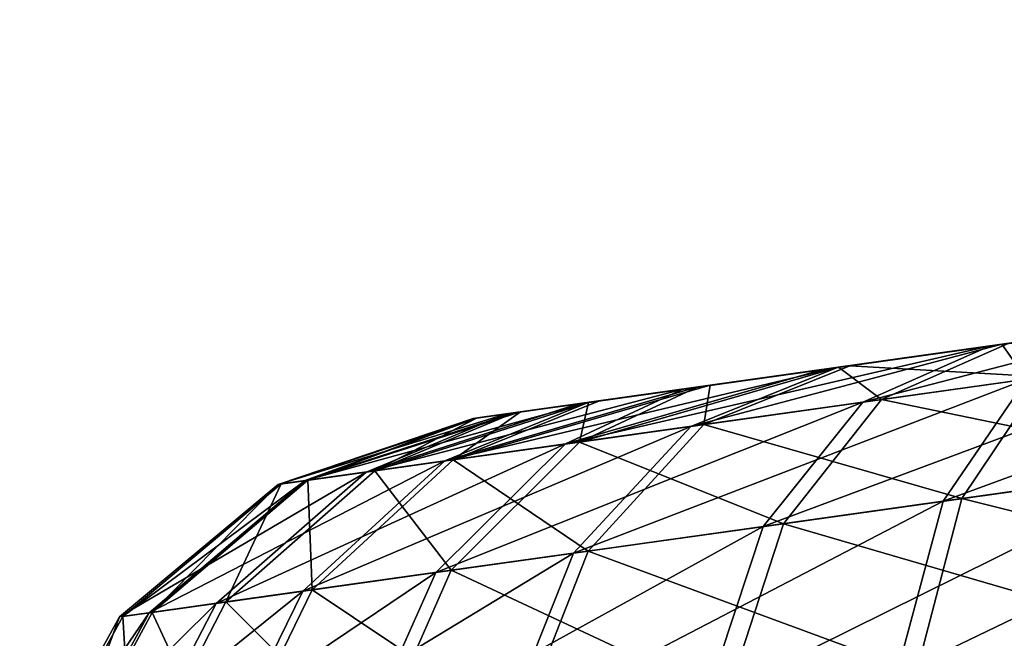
# Model space of a CAD drawing. Header units: metres. Extents: x -241 to 22, y -221 to 108.
# Tile 48 of 256: x -230.225 to -229.699, y -178.238 to -177.907. Entities that reach past the tile are written whole.
import ezdxf

# ---------------------------------------------------------------- set-up
doc = ezdxf.new("R2010")
doc.units = ezdxf.units.M
doc.layers.add('solid_DOMO_E_SIDE_LEVER_PUL_SW0001', color=7, linetype='CONTINUOUS')

msp = doc.modelspace()

# ---------------------------------------------------------------- linework, layer by layer
at = {"layer": 'solid_DOMO_E_SIDE_LEVER_PUL_SW0001'}
for points in [[(-229.706329, -178.081482, -13.542987), (-228.5383, -177.917328, -12.39628), (-228.464249, -177.906921, -12.502506)], [(-229.706329, -178.081482, -13.542987), (-228.464249, -177.906921, -12.502506), (-229.602646, -178.06691, -13.621096)], [(-229.796448, -178.094147, -13.449271), (-228.627594, -177.929871, -12.303511), (-228.5383, -177.917328, -12.39628)], [(-229.796448, -178.094147, -13.449271), (-228.5383, -177.917328, -12.39628), (-229.706329, -178.081482, -13.542987)], [(-229.870544, -178.104568, -13.342862), (-228.730103, -177.944275, -12.225901), (-228.627594, -177.929871, -12.303511)], [(-229.870544, -178.104568, -13.342862), (-228.627594, -177.929871, -12.303511), (-229.796448, -178.094147, -13.449271)], [(-229.927185, -178.112518, -13.226054), (-228.843872, -177.960266, -12.165259), (-228.730103, -177.944275, -12.225901)], [(-229.927185, -178.112518, -13.226054), (-228.730103, -177.944275, -12.225901), (-229.870544, -178.104568, -13.342862)], [(-229.964935, -178.117828, -13.101579), (-228.965088, -177.97731, -12.12358), (-228.843872, -177.960266, -12.165259)], [(-229.964935, -178.117828, -13.101579), (-228.843872, -177.960266, -12.165259), (-229.927185, -178.112518, -13.226054)], [(-229.787308, -178.092865, 13.460008), (-228.855164, -177.961853, 12.160833), (-228.977722, -177.97908, 12.120879)], [(-229.787308, -178.092865, 13.460008), (-229.696625, -178.080124, 13.551387), (-228.855164, -177.961853, 12.160833)], [(-229.982758, -178.120331, -12.972603), (-229.091385, -177.995056, -12.101433), (-228.965088, -177.97731, -12.12358)], [(-229.982758, -178.120331, -12.972603), (-228.965088, -177.97731, -12.12358), (-229.964935, -178.117828, -13.101579)], [(-229.862976, -178.1035, 13.354939), (-228.977722, -177.97908, 12.120879), (-229.105118, -177.996994, 12.100903)], [(-229.862976, -178.1035, 13.354939), (-229.787308, -178.092865, 13.460008), (-228.977722, -177.97908, 12.120879)], [(-229.980331, -178.119995, -12.842108), (-229.091385, -177.995056, -12.101433), (-229.982758, -178.120331, -12.972603)], [(-229.980331, -178.119995, -12.842108), (-229.219986, -178.013138, -12.09962), (-229.091385, -177.995056, -12.101433)], [(-229.921112, -178.111664, 13.239726), (-229.105118, -177.996994, 12.100903), (-229.23407, -178.015106, 12.10147)], [(-229.921112, -178.111664, 13.239726), (-229.862976, -178.1035, 13.354939), (-229.105118, -177.996994, 12.100903)], [(-229.957428, -178.116776, -12.71316), (-229.219986, -178.013138, -12.09962), (-229.980331, -178.119995, -12.842108)], [(-229.957428, -178.116776, -12.71316), (-229.346695, -178.030945, -12.118073), (-229.219986, -178.013138, -12.09962)], [(-229.960831, -178.117249, 13.116643), (-229.23407, -178.015106, 12.10147), (-229.361633, -178.033035, 12.122507)], [(-229.960831, -178.117249, 13.116643), (-229.921112, -178.111664, 13.239726), (-229.23407, -178.015106, 12.10147)], [(-229.980942, -178.120071, 12.988368), (-229.361633, -178.033035, 12.122507), (-229.484756, -178.050339, 12.163801)], [(-229.980942, -178.120071, 12.988368), (-229.960831, -178.117249, 13.116643), (-229.361633, -178.033035, 12.122507)], [(-229.915115, -178.110825, -12.59094), (-229.346695, -178.030945, -12.118073), (-229.957428, -178.116776, -12.71316)], [(-229.915115, -178.110825, -12.59094), (-229.469284, -178.048172, -12.156309), (-229.346695, -178.030945, -12.118073)], [(-229.980927, -178.120071, 12.85909), (-229.980942, -178.120071, 12.988368), (-229.484756, -178.050339, 12.163801)], [(-229.980927, -178.120071, 12.85909), (-229.484756, -178.050339, 12.163801), (-229.598511, -178.06633, 12.223515)], [(-229.855988, -178.102524, -12.478828), (-229.469284, -178.048172, -12.156309), (-229.915115, -178.110825, -12.59094)], [(-229.855988, -178.102524, -12.478828), (-229.584518, -178.064362, -12.213624), (-229.469284, -178.048172, -12.156309)], [(-229.960938, -178.117264, 12.731113), (-229.980927, -178.120071, 12.85909), (-229.598511, -178.06633, 12.223515)], [(-229.960938, -178.117264, 12.731113), (-229.598511, -178.06633, 12.223515), (-229.699966, -178.080582, 12.298601)], [(-229.855988, -178.102524, -12.478828), (-229.781342, -178.092026, -12.378696), (-229.584518, -178.064362, -12.213624)], [(-229.584518, -178.064362, -12.213624), (-229.781342, -178.092026, -12.378696), (-229.688782, -178.07901, -12.287877)], [(-229.686874, -178.099274, 12.153982), (-229.699966, -178.080582, 12.298601), (-229.598511, -178.06633, 12.223515)], [(-229.774277, -178.111542, -13.62466), (-229.706329, -178.081482, -13.542987), (-229.602646, -178.06691, -13.621096)], [(-229.573639, -178.083359, -13.760145), (-229.774277, -178.111542, -13.62466), (-229.602646, -178.06691, -13.621096)], [(-229.471771, -178.069031, 12.043443), (-229.49469, -178.131256, 11.954752), (-229.731476, -178.164536, 12.076428)], [(-229.686874, -178.099274, 12.153982), (-229.471771, -178.069031, 12.043443), (-229.731476, -178.164536, 12.076428)], [(-229.921188, -178.111679, 12.607753), (-229.960938, -178.117264, 12.731113), (-229.699966, -178.080582, 12.298601)], [(-229.933334, -178.133896, -13.441357), (-229.796448, -178.094147, -13.449271), (-229.706329, -178.081482, -13.542987)], [(-229.774277, -178.111542, -13.62466), (-229.933334, -178.133896, -13.441357), (-229.706329, -178.081482, -13.542987)], [(-229.921188, -178.111679, 12.607753), (-229.699966, -178.080582, 12.298601), (-229.78746, -178.09288, 12.387497)], [(-229.866318, -178.124481, 12.316975), (-229.78746, -178.09288, 12.387497), (-229.699966, -178.080582, 12.298601)], [(-229.686874, -178.099274, 12.153982), (-229.866318, -178.124481, 12.316975), (-229.699966, -178.080582, 12.298601)], [(-229.764389, -178.110153, 13.633301), (-229.696625, -178.080124, 13.551387), (-229.787308, -178.092865, 13.460008)], [(-229.677765, -178.097992, -12.146482), (-229.688782, -178.07901, -12.287877), (-229.781342, -178.092026, -12.378696)], [(-229.764389, -178.110153, 13.633301), (-229.562042, -178.081726, 13.766146), (-229.696625, -178.080124, 13.551387)], [(-229.594055, -178.145218, 13.851033), (-229.562042, -178.081726, 13.766146), (-229.764389, -178.110153, 13.633301)], [(-229.827591, -178.17804, -13.695363), (-229.774277, -178.111542, -13.62466), (-229.573639, -178.083359, -13.760145)], [(-229.827591, -178.17804, -13.695363), (-229.573639, -178.083359, -13.760145), (-229.60675, -178.147003, -13.8445)], [(-229.997879, -178.142975, 12.521313), (-229.863281, -178.103546, 12.49296), (-229.78746, -178.09288, 12.387497)], [(-229.866318, -178.124481, 12.316975), (-229.997879, -178.142975, 12.521313), (-229.78746, -178.09288, 12.387497)], [(-229.925797, -178.132843, 13.452096), (-229.787308, -178.092865, 13.460008), (-229.862976, -178.1035, 13.354939)], [(-229.925797, -178.132843, 13.452096), (-229.764389, -178.110153, 13.633301), (-229.787308, -178.092865, 13.460008)], [(-229.863281, -178.103546, 12.49296), (-229.921188, -178.111679, 12.607753), (-229.78746, -178.09288, 12.387497)], [(-229.859283, -178.123489, -12.30711), (-229.677765, -178.097992, -12.146482), (-229.781342, -178.092026, -12.378696)], [(-229.855988, -178.102524, -12.478828), (-229.859283, -178.123489, -12.30711), (-229.781342, -178.092026, -12.378696)], [(-229.933334, -178.133896, -13.441357), (-229.870544, -178.104568, -13.342862), (-229.796448, -178.094147, -13.449271)], [(-229.721359, -178.163116, -12.068244), (-229.677765, -178.097992, -12.146482), (-229.859283, -178.123489, -12.30711)], [(-229.483032, -178.129623, -11.949679), (-229.677765, -178.097992, -12.146482), (-229.721359, -178.163116, -12.068244)], [(-229.997879, -178.142975, 12.521313), (-229.921188, -178.111679, 12.607753), (-229.863281, -178.103546, 12.49296)], [(-229.993454, -178.142349, -12.509707), (-229.859283, -178.123489, -12.30711), (-229.855988, -178.102524, -12.478828)], [(-229.993454, -178.142349, -12.509707), (-229.855988, -178.102524, -12.478828), (-229.915115, -178.110825, -12.59094)], [(-229.686874, -178.099274, 12.153982), (-229.929001, -178.192291, 12.255844), (-229.866318, -178.124481, 12.316975)], [(-229.686874, -178.099274, 12.153982), (-229.731476, -178.164536, 12.076428), (-229.929001, -178.192291, 12.255844)], [(-229.925797, -178.132843, 13.452096), (-229.862976, -178.1035, 13.354939), (-229.921112, -178.111664, 13.239726)], [(-230.039993, -178.148895, -13.222725), (-229.927185, -178.112518, -13.226054), (-229.870544, -178.104568, -13.342862)], [(-229.933334, -178.133896, -13.441357), (-230.039993, -178.148895, -13.222725), (-229.870544, -178.104568, -13.342862)], [(-230.072571, -178.153473, 12.753071), (-229.960938, -178.117264, 12.731113), (-229.921188, -178.111679, 12.607753)], [(-229.997879, -178.142975, 12.521313), (-230.072571, -178.153473, 12.753071), (-229.921188, -178.111679, 12.607753)], [(-230.039993, -178.148895, -13.222725), (-229.964935, -178.117828, -13.101579), (-229.927185, -178.112518, -13.226054)], [(-230.035263, -178.148224, 13.234879), (-229.921112, -178.111664, 13.239726), (-229.960831, -178.117249, 13.116643)], [(-230.035263, -178.148224, 13.234879), (-229.925797, -178.132843, 13.452096), (-229.921112, -178.111664, 13.239726)], [(-230.002686, -178.202652, -13.493589), (-229.933334, -178.133896, -13.441357), (-229.774277, -178.111542, -13.62466)], [(-230.002686, -178.202652, -13.493589), (-229.774277, -178.111542, -13.62466), (-229.827591, -178.17804, -13.695363)], [(-229.993454, -178.142349, -12.509707), (-229.915115, -178.110825, -12.59094), (-229.957428, -178.116776, -12.71316)], [(-229.816803, -178.176529, 13.704803), (-229.764389, -178.110153, 13.633301), (-229.925797, -178.132843, 13.452096)], [(-229.594055, -178.145218, 13.851033), (-229.764389, -178.110153, 13.633301), (-229.816803, -178.176529, 13.704803)], [(-230.08699, -178.155502, -12.983665), (-229.982758, -178.120331, -12.972603), (-229.964935, -178.117828, -13.101579)], [(-230.039993, -178.148895, -13.222725), (-230.08699, -178.155502, -12.983665), (-229.964935, -178.117828, -13.101579)], [(-230.072571, -178.153473, 12.753071), (-229.980927, -178.120071, 12.85909), (-229.960938, -178.117264, 12.731113)], [(-230.071121, -178.153275, -12.740468), (-229.957428, -178.116776, -12.71316), (-229.980331, -178.119995, -12.842108)], [(-230.071121, -178.153275, -12.740468), (-229.993454, -178.142349, -12.509707), (-229.957428, -178.116776, -12.71316)], [(-230.035263, -178.148224, 13.234879), (-229.960831, -178.117249, 13.116643), (-229.980942, -178.120071, 12.988368)], [(-230.08699, -178.155502, -12.983665), (-230.071121, -178.153275, -12.740468), (-229.982758, -178.120331, -12.972603)], [(-230.085327, -178.155258, 12.996455), (-229.980942, -178.120071, 12.988368), (-229.980927, -178.120071, 12.85909)], [(-230.085327, -178.155258, 12.996455), (-230.035263, -178.148224, 13.234879), (-229.980942, -178.120071, 12.988368)], [(-230.072571, -178.153473, 12.753071), (-230.085327, -178.155258, 12.996455), (-229.980927, -178.120071, 12.85909)], [(-230.073807, -178.212646, 12.480771), (-229.997879, -178.142975, 12.521313), (-229.866318, -178.124481, 12.316975)], [(-230.073807, -178.212646, 12.480771), (-229.866318, -178.124481, 12.316975), (-229.929001, -178.192291, 12.255844)], [(-230.071121, -178.153275, -12.740468), (-229.980331, -178.119995, -12.842108), (-229.982758, -178.120331, -12.972603)], [(-229.993454, -178.142349, -12.509707), (-229.921158, -178.191193, -12.245057), (-229.859283, -178.123489, -12.30711)], [(-229.721359, -178.163116, -12.068244), (-229.859283, -178.123489, -12.30711), (-229.921158, -178.191193, -12.245057)], [(-229.483032, -178.129623, -11.949679), (-229.721359, -178.163116, -12.068244), (-229.491837, -178.220291, -11.886731)], [(-230.120087, -178.219147, -13.252929), (-230.039993, -178.148895, -13.222725), (-229.933334, -178.133896, -13.441357)], [(-230.120087, -178.219147, -13.252929), (-229.933334, -178.133896, -13.441357), (-230.002686, -178.202652, -13.493589)], [(-229.994461, -178.201492, 13.505339), (-229.925797, -178.132843, 13.452096), (-230.035263, -178.148224, 13.234879)], [(-229.816803, -178.176529, 13.704803), (-229.925797, -178.132843, 13.452096), (-229.994461, -178.201492, 13.505339)], [(-229.49469, -178.131256, 11.954752), (-229.504303, -178.222046, 11.892086), (-229.756393, -178.257477, 12.021633)], [(-229.731476, -178.164536, 12.076428), (-229.49469, -178.131256, 11.954752), (-229.756393, -178.257477, 12.021633)], [(-230.156021, -178.224197, 12.735881), (-230.072571, -178.153473, 12.753071), (-229.997879, -178.142975, 12.521313)], [(-230.156021, -178.224197, 12.735881), (-229.997879, -178.142975, 12.521313), (-230.073807, -178.212646, 12.480771)], [(-230.068848, -178.211945, -12.468068), (-229.993454, -178.142349, -12.509707), (-230.071121, -178.153275, -12.740468)], [(-230.068848, -178.211945, -12.468068), (-229.921158, -178.191193, -12.245057), (-229.993454, -178.142349, -12.509707)], [(-229.594055, -178.145218, 13.851033), (-229.816803, -178.176529, 13.704803), (-229.610092, -178.236923, 13.911011)], [(-230.171814, -178.226425, -12.989781), (-230.08699, -178.155502, -12.983665), (-230.039993, -178.148895, -13.222725)], [(-230.171814, -178.226425, -12.989781), (-230.039993, -178.148895, -13.222725), (-230.120087, -178.219147, -13.252929)], [(-230.11496, -178.21843, 13.266236), (-230.035263, -178.148224, 13.234879), (-230.085327, -178.155258, 12.996455)], [(-229.994461, -178.201492, 13.505339), (-230.035263, -178.148224, 13.234879), (-230.11496, -178.21843, 13.266236)], [(-229.60675, -178.147003, -13.8445), (-229.62355, -178.2388, -13.9041), (-229.858673, -178.271851, -13.745318)], [(-229.827591, -178.17804, -13.695363), (-229.60675, -178.147003, -13.8445), (-229.858673, -178.271851, -13.745318)], [(-230.154343, -178.223969, -12.72208), (-230.08699, -178.155502, -12.983665), (-230.171814, -178.226425, -12.989781)], [(-230.170059, -178.226166, 13.003789), (-230.085327, -178.155258, 12.996455), (-230.072571, -178.153473, 12.753071)], [(-230.170059, -178.226166, 13.003789), (-230.072571, -178.153473, 12.753071), (-230.156021, -178.224197, 12.735881)], [(-230.11496, -178.21843, 13.266236), (-230.085327, -178.155258, 12.996455), (-230.170059, -178.226166, 13.003789)], [(-230.154343, -178.223969, -12.72208), (-230.071121, -178.153275, -12.740468), (-230.08699, -178.155502, -12.983665)], [(-230.068848, -178.211945, -12.468068), (-230.071121, -178.153275, -12.740468), (-230.154343, -178.223969, -12.72208)], [(-229.731476, -178.164536, 12.076428), (-229.96669, -178.287033, 12.212652), (-229.929001, -178.192291, 12.255844)], [(-229.731476, -178.164536, 12.076428), (-229.756393, -178.257477, 12.021633), (-229.96669, -178.287033, 12.212652)], [(-229.721359, -178.163116, -12.068244), (-229.921158, -178.191193, -12.245057), (-229.745575, -178.255951, -12.012965)], [(-229.721359, -178.163116, -12.068244), (-229.745575, -178.255951, -12.012965), (-229.491837, -178.220291, -11.886731)], [(-229.816803, -178.176529, 13.704803), (-229.994461, -178.201492, 13.505339), (-229.847244, -178.270248, 13.755322)], [(-229.816803, -178.176529, 13.704803), (-229.847244, -178.270248, 13.755322), (-229.610092, -178.236923, 13.911011)], [(-229.827591, -178.17804, -13.695363), (-229.858673, -178.271851, -13.745318), (-230.04509, -178.29805, -13.530496)], [(-230.002686, -178.202652, -13.493589), (-229.827591, -178.17804, -13.695363), (-230.04509, -178.29805, -13.530496)], [(-229.929001, -178.192291, 12.255844), (-229.96669, -178.287033, 12.212652), (-230.120865, -178.308701, 12.452126)], [(-230.073807, -178.212646, 12.480771), (-229.929001, -178.192291, 12.255844), (-230.120865, -178.308701, 12.452126)], [(-230.068848, -178.211945, -12.468068), (-229.958313, -178.285858, -12.201214), (-229.921158, -178.191193, -12.245057)], [(-229.921158, -178.191193, -12.245057), (-229.958313, -178.285858, -12.201214), (-229.745575, -178.255951, -12.012965)], [(-230.002686, -178.202652, -13.493589), (-230.04509, -178.29805, -13.530496), (-230.170105, -178.315613, -13.274269)], [(-230.120087, -178.219147, -13.252929), (-230.002686, -178.202652, -13.493589), (-230.170105, -178.315613, -13.274269)], [(-229.994461, -178.201492, 13.505339), (-230.11496, -178.21843, 13.266236), (-230.036407, -178.296829, 13.542958)], [(-229.994461, -178.201492, 13.505339), (-230.036407, -178.296829, 13.542958), (-229.847244, -178.270248, 13.755322)], [(-230.073807, -178.212646, 12.480771), (-230.120865, -178.308701, 12.452126), (-230.208405, -178.320999, 12.723735)], [(-230.156021, -178.224197, 12.735881), (-230.073807, -178.212646, 12.480771), (-230.208405, -178.320999, 12.723735)], [(-230.068848, -178.211945, -12.468068), (-230.154343, -178.223969, -12.72208), (-230.11554, -178.307953, -12.438648)], [(-230.068848, -178.211945, -12.468068), (-230.11554, -178.307953, -12.438648), (-229.958313, -178.285858, -12.201214)], [(-230.120087, -178.219147, -13.252929), (-230.170105, -178.315613, -13.274269), (-230.225174, -178.323364, -12.994102)], [(-230.171814, -178.226425, -12.989781), (-230.120087, -178.219147, -13.252929), (-230.225174, -178.323364, -12.994102)], [(-230.11496, -178.21843, 13.266236), (-230.170059, -178.226166, 13.003789), (-230.164688, -178.314865, 13.288392)], [(-230.11496, -178.21843, 13.266236), (-230.164688, -178.314865, 13.288392), (-230.036407, -178.296829, 13.542958)], [(-230.156021, -178.224197, 12.735881), (-230.208405, -178.320999, 12.723735), (-230.223358, -178.323105, 13.00897)], [(-230.170059, -178.226166, 13.003789), (-230.156021, -178.224197, 12.735881), (-230.223358, -178.323105, 13.00897)], [(-230.154343, -178.223969, -12.72208), (-230.206573, -178.32074, -12.709087), (-230.11554, -178.307953, -12.438648)], [(-230.154343, -178.223969, -12.72208), (-230.171814, -178.226425, -12.989781), (-230.206573, -178.32074, -12.709087)], [(-229.756393, -178.257477, 12.021633), (-229.504303, -178.222046, 11.892086), (-229.72226, -178.36026, 11.973123)], [(-229.491837, -178.220291, -11.886731), (-229.745575, -178.255951, -12.012965), (-229.57634, -178.339752, -11.893723)], [(-229.504303, -178.222046, 11.892086), (-229.574646, -178.339523, 11.894044), (-229.72226, -178.36026, 11.973123)], [(-230.171814, -178.226425, -12.989781), (-230.225174, -178.323364, -12.994102), (-230.206573, -178.32074, -12.709087)], [(-230.170059, -178.226166, 13.003789), (-230.223358, -178.323105, 13.00897), (-230.164688, -178.314865, 13.288392)], [(-229.610092, -178.236923, 13.911011), (-229.847244, -178.270248, 13.755322), (-229.651154, -178.350281, 13.915903)]]:
    msp.add_3dface(points, dxfattribs=at)

doc.saveas('drawing.dxf')
